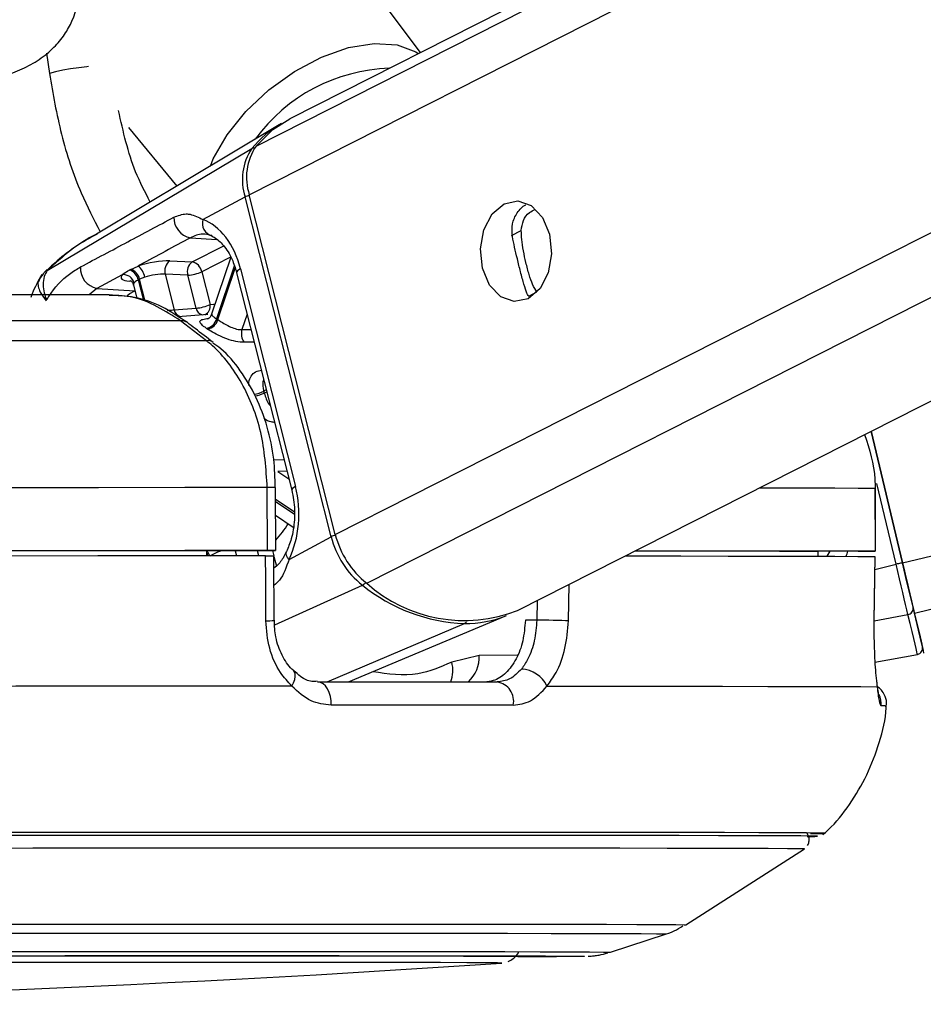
# Model space of a CAD drawing. Header units: millimetres. Extents: x 58489 to 443956, y 19852 to 392375.
# Tile 60 of 66: x 373146 to 375296, y 142791 to 145134. Entities that reach past the tile are written whole.
import ezdxf

# ---------------------------------------------------------------- set-up
doc = ezdxf.new("R2010")
doc.units = ezdxf.units.MM
doc.header["$LTSCALE"] = 50

msp = doc.modelspace()

# ---------------------------------------------------------------- linework, layer by layer
at = {"color": 8, "linetype": 'Continuous', "lineweight": 25}
for p, q in [((373692.08, 144717.08), (387185.81, 151554.36)), ((373708.17, 144832.97), (386976.99, 151556.27)), ((373896.89, 143908.65), (388954.15, 151538.15)), ((373971.71, 143792.76), (389252.28, 151535.42)), ((375246.76, 143841.35), (406815.94, 151375.02)), ((375275.34, 143721.53), (407327.11, 151370.36)), ((373209.76, 145053.65), (373216.31, 145005.82)), ((374316.2, 144620.1), (374339.54, 144631.92)), ((373551.84, 144614.92), (373614.68, 144610.61)), ((373556.32, 144557.53), (373631.25, 144595.49)), ((373647.62, 144568.78), (373579.02, 144534.02)), ((373656.45, 144547.49), (373614.46, 144421.81)), ((373212.47, 144537.49), (373211.31, 144537.01)), ((373617.39, 144419.85), (373658.27, 144542.2)), ((373411.63, 144510.57), (373406.5, 144511.07)), ((373427.94, 144514.66), (373440.48, 144465.21)), ((373444.25, 144463.9), (373431.01, 144516.19)), ((373329.57, 144494.25), (373311.19, 144479.1)), ((373419.3, 144488.1), (373419.98, 144488.45)), ((373420.09, 144488.02), (373419.3, 144488.1)), ((374357.44, 144476.09), (374376.56, 144485.78)), ((373686.98, 144432.69), (373674.75, 144396.07)), ((373674.75, 144396.07), (373696.15, 144396.49)), ((373732.61, 144252.6), (373726.62, 144249.57)), ((373727.71, 144245.24), (373733.7, 144248.28)), ((373750.56, 144086.08), (373774.58, 144086.94)), ((373781.59, 144059.25), (373760.3, 144058.41)), ((373760.3, 144058.41), (373786.19, 144041.11)), ((375231.41, 143837.68), (375185.51, 144030.02)), ((373798.73, 143962.88), (373754.79, 143992.24)), ((373754.79, 143987.16), (373798.94, 143957.66)), ((373658.66, 143869.89), (373661.75, 143857.68)), ((373714.87, 143857.7), (373711.74, 143870.03)), ((373747.22, 143870.13), (373750.34, 143857.82)), ((375067.72, 143856.85), (375074.98, 143868.6)), ((373750.73, 143856.29), (373756.51, 143833.45)), ((375181.11, 143825.68), (375231.41, 143837.68)), ((373752.72, 143693.49), (373961.37, 143788.08)), ((374451.76, 143703.33), (374453.65, 143790.08)), ((374377.59, 143751.53), (374376.58, 143704.99)), ((375179.41, 143702.95), (375259.82, 143718.52)), ((373877.15, 143557.64), (374203.97, 143696.41)), ((374330.17, 143621.17), (374239.61, 143620.93)), ((374009.29, 143199.65), (373990.08, 143199.65)), ((374039.2, 143199.65), (374009.29, 143199.65)), ((374292.81, 142888.8), (374292.82, 142888.83)), ((374489.73, 142904.76), (374488.81, 142904.59))]:
    msp.add_line(p, q, dxfattribs=at)
at = {"color": 7, "linetype": 'Continuous', "lineweight": 25}
for p, q in [((386930.01, 151556.7), (373788.54, 144897.93)), ((374330.76, 143727.81), (389730.87, 151531.04)), ((374099.73, 145055.61), (373732.37, 145546.04)), ((373763.61, 144883.7), (373328.41, 144623.32)), ((373404.71, 144877.47), (373519.33, 144737.55)), ((373211.31, 144537.01), (373698.17, 144827.01)), ((373581.81, 144657.92), (373682.15, 144711.76)), ((373886.97, 143903.32), (373682.15, 144711.76)), ((373896.89, 143908.65), (373692.08, 144717.08)), ((373409.92, 144539.55), (373427.31, 144547.33)), ((373502.63, 144559.78), (373556.32, 144557.53)), ((373647.82, 144568.45), (373602.51, 144432.81)), ((373389.7, 144526.91), (373329.57, 144494.25)), ((373491.96, 144527.85), (373513.36, 144443.39)), ((373545.65, 144525.6), (373491.96, 144527.85)), ((373565.47, 144447.4), (373545.65, 144525.6)), ((373579.02, 144534.02), (373598.83, 144455.82)), ((373661.93, 144531.6), (373793.11, 144013.83)), ((373671.06, 144540.72), (373802.24, 144022.95)), ((373416.48, 144502.28), (373424.47, 144470.72)), ((373443.27, 144520.95), (373431.01, 144516.19)), ((373329.57, 144494.25), (373419.3, 144488.1)), ((373513.36, 144443.39), (373565.47, 144447.4)), ((373593.32, 144431.99), (373522.1, 144426.71)), ((373589.93, 144369.76), (373528.59, 144417.02)), ((375172.11, 144154.12), (375246.76, 143841.33)), ((375246.76, 143841.35), (375172.12, 144154.12)), ((373735.2, 143870.2), (373735, 144020.2)), ((373754.95, 143870.18), (373754.75, 144020.18)), ((375181.61, 144018.82), (375181.81, 143868.82)), ((375182.07, 144018.81), (375181.61, 144018.82)), ((375182.28, 143868.81), (375182.07, 144018.81)), ((373754.84, 143954.27), (373796.63, 143926.35)), ((373786.63, 143849.48), (373886.97, 143903.32)), ((373590.43, 143869.94), (373590.3, 143857.64)), ((373590.43, 143869.71), (373740.31, 143870.11)), ((375045.32, 143868.73), (375045.12, 143856.92)), ((375132.27, 143868.67), (375045.31, 143868.56)), ((373751.17, 143704.26), (373750.72, 143857.67)), ((375179.39, 143702.06), (375181.54, 143856.3)), ((375180.82, 143856.31), (375181.1, 143856.32)), ((373928.49, 143557.65), (374304.54, 143716.11)), ((374376.58, 143704.99), (374349.14, 143704.91)), ((375178.96, 143701.95), (375179.42, 143702.06)), ((374239.61, 143620.93), (374173.92, 143604.86)), ((375181.17, 143604.77), (375282.43, 143623.39)), ((374730.79, 142979.78), (375013.25, 143160.93)), ((374551.78, 142914.56), (374684.86, 142958)), ((374292.27, 142888.74), (374292.81, 142888.8))]:
    msp.add_line(p, q, dxfattribs=at)
at = {"color": 8, "linetype": 'Continuous', "lineweight": 25, "flags": 128}
for points in [[(373599.42, 144785.47), (373606.48, 144802.25), (373639.18, 144859.69), (373683.95, 144915.54), (373738.38, 144966.78), (373799.53, 145010.64), (373864.1, 145044.76), (373928.62, 145067.31), (373989.61, 145077.06), (374043.78, 145073.5), (374088.2, 145056.81), (374094.36, 145052.89)], [(373309.63, 145022.22), (373305.41, 145021.78), (373286.07, 145019.43), (373266.76, 145016.54), (373248.24, 145013.22), (373231.2, 145009.61), (373216.31, 145005.82)], [(373692.47, 144715.52), (373692.45, 144715.51), (373689.53, 144714.7), (373686.77, 144713.78), (373684.28, 144712.78), (373682.15, 144711.76)], [(373671.06, 144540.72), (373666.98, 144538.27), (373664.03, 144535.94), (373662.3, 144533.78), (373661.87, 144531.88), (373661.93, 144531.6)], [(373401.21, 144477.73), (373407.96, 144481.88), (373419.3, 144488.1)], [(373598.83, 144455.82), (373606.99, 144456.75), (373610.6, 144457.03)], [(373754.74, 144020.18), (373754.63, 144020.18), (373752.78, 144020.19), (373748.76, 144020.2), (373742.75, 144020.2), (373735, 144020.2)], [(373802.24, 144022.95), (373798.16, 144020.51), (373795.21, 144018.17), (373793.48, 144016.01), (373793.05, 144014.11), (373793.11, 144013.79)], [(374906.97, 144019.77), (374930.55, 144019.73), (375015.59, 144019.54), (375085.96, 144019.32), (375141.38, 144019.08), (375181.61, 144018.82)], [(373786.63, 143849.48), (373783.11, 143853.96), (373780.75, 143858.31), (373779.61, 143862.38), (373779.75, 143866.03), (373780.4, 143867.9)], [(373793.3, 143547.71), (373797.58, 143555.91), (373800.34, 143563.79), (373801.49, 143571.03), (373800.96, 143577.3), (373798.78, 143582.34), (373797.05, 143584.39)], [(371376.96, 142979.67), (371618.12, 142979.99), (371858.46, 142980.29), (372096.67, 142980.55), (372331.43, 142980.8), (372561.48, 142981.01), (372785.56, 142981.19), (373002.43, 142981.34), (373210.92, 142981.46), (373409.89, 142981.54), (373598.25, 142981.59), (373774.96, 142981.61)], [(373774.96, 142981.61), (373939.09, 142981.59), (374089.7, 142981.54), (374226, 142981.46), (374347.23, 142981.34), (374452.74, 142981.19), (374541.93, 142981.01), (374614.33, 142980.8), (374669.55, 142980.55), (374707.28, 142980.29), (374727.31, 142979.99), (374730.79, 142979.78)], [(371378.26, 142957.9), (371616.03, 142958.21), (371852.98, 142958.5), (372087.84, 142958.77), (372319.3, 142959.01), (372546.11, 142959.22), (372767.03, 142959.39), (372980.85, 142959.54), (373186.41, 142959.66), (373382.57, 142959.74), (373568.28, 142959.79), (373742.51, 142959.81)], [(373742.51, 142959.81), (373904.32, 142959.79), (374052.82, 142959.74), (374187.2, 142959.66), (374306.72, 142959.54), (374410.74, 142959.39), (374498.68, 142959.22), (374570.06, 142959.01), (374624.5, 142958.77), (374661.7, 142958.5), (374681.45, 142958.21), (374684.84, 142957.99)], [(371321.62, 142914.38), (371555.03, 142914.69), (371787.96, 142914.99), (372019.04, 142915.25), (372246.96, 142915.49), (372470.42, 142915.7), (372688.13, 142915.88), (372898.85, 142916.03), (373101.38, 142916.15), (373294.54, 142916.23), (373477.24, 142916.28), (373648.43, 142916.29)], [(373648.43, 142916.29), (373807.13, 142916.28), (373952.42, 142916.23), (374083.48, 142916.15), (374199.55, 142916.03), (374299.98, 142915.88), (374384.19, 142915.7), (374451.69, 142915.49), (374502.09, 142915.25), (374535.11, 142914.99), (374550.56, 142914.69), (374551.78, 142914.56)]]:
    msp.add_lwpolyline(points, dxfattribs=at)
at = {"color": 7, "linetype": 'Continuous', "lineweight": 25, "flags": 128}
for points in [[(373708.17, 144832.97), (373748.51, 144872.43), (373788.54, 144897.93)], [(374298.4, 144695.67), (374331.15, 144702.56), (374363.27, 144691.2), (374389.87, 144663.33), (374406.9, 144623.18), (374411.78, 144576.86), (374403.74, 144531.44), (374384.04, 144493.82), (374355.64, 144469.73), (374322.9, 144462.84), (374290.77, 144474.2), (374264.17, 144502.08), (374247.14, 144542.23), (374242.27, 144588.54), (374250.29, 144633.96), (374270.01, 144671.58), (374298.4, 144695.67)], [(373528.59, 144417.02), (373353.7, 144416.95), (373171.65, 144416.85), (372983.12, 144416.73), (372788.82, 144416.59), (372589.49, 144416.42), (372385.9, 144416.24), (372178.8, 144416.02), (371969, 144415.79)], [(373589.93, 144369.76), (373408.51, 144369.69), (373219.5, 144369.59), (373023.63, 144369.47), (372821.67, 144369.32), (372614.4, 144369.15), (372402.65, 144368.95), (372187.22, 144368.73), (371968.98, 144368.49)], [(373735, 144020.2), (373538.51, 144020.13), (373333.45, 144020.02), (373120.68, 144019.89), (372901.07, 144019.73), (372675.53, 144019.54), (372445, 144019.32), (372210.42, 144019.08), (371972.76, 144018.82)], [(373735.2, 143870.2), (373538.71, 143870.13), (373333.66, 143870.02), (373120.89, 143869.89), (372901.27, 143869.73), (372675.73, 143869.54), (372445.2, 143869.32), (372210.63, 143869.08), (371972.97, 143868.82)], [(373590.43, 143869.94), (373415.51, 143869.87), (373233.96, 143869.77), (373046.39, 143869.65), (372853.44, 143869.51), (372655.76, 143869.34), (372454.04, 143869.16), (372248.96, 143868.95), (372041.21, 143868.73)], [(373740.31, 143870.11), (373746.99, 143870.13), (373751.77, 143870.15), (373754.43, 143870.17), (373754.84, 143870.18), (373752.99, 143870.19), (373748.96, 143870.2), (373742.95, 143870.2), (373735.2, 143870.2)], [(374610.98, 143869.79), (374630.96, 143869.77), (374728.67, 143869.65), (374815.28, 143869.51), (374890.47, 143869.34), (374954.02, 143869.16), (375005.69, 143868.95), (375045.32, 143868.73)], [(374611.61, 143870.11), (374718.16, 143870.02), (374831.41, 143869.89), (374930.76, 143869.73), (375015.79, 143869.54), (375086.17, 143869.32), (375141.58, 143869.08), (375181.81, 143868.82)], [(375181.81, 143868.82), (375182.12, 143868.8), (375180.17, 143868.79), (375176.04, 143868.77), (375169.94, 143868.75), (375162.13, 143868.73), (375152.96, 143868.71), (375142.86, 143868.69), (375132.27, 143868.67)], [(373730.94, 143857.7), (373535.36, 143857.63), (373331.34, 143857.52), (373119.69, 143857.39), (372901.29, 143857.23), (372677.03, 143857.04), (372447.81, 143856.83), (372214.59, 143856.59), (371978.31, 143856.32)], [(373731.42, 143703.33), (373731.1, 143803.31), (373730.94, 143857.7)], [(374586.98, 143857.63), (374593.71, 143857.63), (374719.51, 143857.52), (374832.02, 143857.39), (374930.77, 143857.23), (375015.38, 143857.04), (375085.48, 143856.83), (375140.79, 143856.59), (375181.1, 143856.32)], [(375181.1, 143856.32), (375179.71, 143756.35), (375178.96, 143701.95)], [(375246.76, 143841.33), (375246.46, 143841.26), (375245.58, 143841.05), (375244.14, 143840.71), (375242.22, 143840.26), (375239.87, 143839.7), (375237.22, 143839.07), (375234.36, 143838.39), (375231.41, 143837.68)], [(375259.82, 143718.52), (375257.24, 143729.35), (375254.28, 143741.75), (375251, 143755.53), (375247.43, 143770.49), (375243.63, 143786.42), (375239.66, 143803.09), (375235.56, 143820.26), (375231.41, 143837.68)], [(375275.34, 143721.53), (375272.73, 143732.42), (375269.76, 143744.88), (375266.47, 143758.74), (375262.88, 143773.78), (375259.05, 143789.81), (375255.06, 143806.57), (375250.94, 143823.83), (375246.76, 143841.35)], [(375246.76, 143841.33), (375250.5, 143825.66), (375254.18, 143810.21), (375257.76, 143795.22), (375261.18, 143780.88), (375264.39, 143767.42), (375267.34, 143755.02), (375270, 143743.87), (375272.32, 143734.13)], [(375272.32, 143734.13), (375277.35, 143713.01), (375281.76, 143694.45), (375285.55, 143678.55), (375288.68, 143665.4), (375291.12, 143655.08), (375292.89, 143647.66), (375293.94, 143643.16), (375294.3, 143641.63)], [(374451.76, 143703.33), (374444.45, 143703.52), (374435.68, 143703.73), (374425.82, 143703.95), (374415.34, 143704.19), (374404.69, 143704.42), (374394.38, 143704.63), (374384.87, 143704.82), (374376.58, 143704.99)], [(375282.43, 143623.39), (375282.06, 143624.97), (375280.97, 143629.59), (375279.16, 143637.23), (375276.64, 143647.84), (375273.43, 143661.36), (375269.54, 143677.71), (375265, 143696.8), (375259.82, 143718.52)], [(375297.97, 143626.25), (375297.97, 143626.25), (375296.51, 143632.46), (375292.17, 143650.74), (375285.06, 143680.66), (375275.34, 143721.53)], [(373793.3, 143547.71), (373584.13, 143547.64), (373364.75, 143547.53), (373136.21, 143547.39), (372899.63, 143547.22), (372656.15, 143547.01), (372406.94, 143546.78), (372153.19, 143546.51), (371896.13, 143546.22)], [(373854.53, 143557.64), (373911.78, 143557.65), (373968.01, 143557.65), (374023.19, 143557.66), (374077.28, 143557.66), (374130.28, 143557.66), (374182.16, 143557.65), (374232.89, 143557.65), (374282.47, 143557.64)], [(373886.75, 143502.32), (373886.77, 143512.79), (373885.37, 143523.04), (373882.61, 143532.62), (373878.63, 143541.09), (373873.59, 143548.1), (373867.72, 143553.33), (373861.27, 143556.56), (373854.53, 143557.64)], [(374400.68, 143547.71), (374555.05, 143547.64), (374694.52, 143547.53), (374818.43, 143547.39), (374926.19, 143547.22), (375017.28, 143547.01), (375091.25, 143546.78), (375147.76, 143546.51), (375186.52, 143546.22)], [(374320.45, 143502.32), (374270.21, 143502.33), (374218.79, 143502.34), (374166.21, 143502.34), (374112.5, 143502.34), (374057.68, 143502.34), (374001.76, 143502.34), (373944.78, 143502.33), (373886.75, 143502.32)], [(373996.91, 143192.44), (373812.16, 143192.43), (373615.73, 143192.38), (373408.59, 143192.29), (373191.78, 143192.17), (372966.38, 143192.03), (372733.5, 143191.84), (372494.32, 143191.63), (372250.03, 143191.39), (372001.83, 143191.12), (371750.97, 143190.82), (371498.69, 143190.49), (371246.26, 143190.14)], [(373993.72, 143192.43), (373809.2, 143192.42), (373613.01, 143192.37), (373406.14, 143192.28), (373189.6, 143192.17), (372964.49, 143192.02), (372731.91, 143191.83), (372493.03, 143191.62), (372249.04, 143191.38), (372001.16, 143191.11), (371750.61, 143190.81), (371498.65, 143190.49), (371246.54, 143190.14)], [(373990.08, 143199.65), (373825.77, 143199.63), (373630.75, 143199.58), (373425.19, 143199.5), (373210.09, 143199.38), (372986.5, 143199.24), (372755.51, 143199.06), (372518.24, 143198.85), (372275.86, 143198.61), (372029.53, 143198.34), (371780.46, 143198.05), (371529.86, 143197.73), (371278.96, 143197.39)], [(375020.29, 143189.91), (375033.45, 143190.14), (375040.13, 143190.49), (375029.01, 143190.81), (375000.14, 143191.11), (374953.66, 143191.38), (374889.83, 143191.62), (374808.93, 143191.83), (374711.39, 143192.02), (374597.68, 143192.17), (374468.39, 143192.28), (374324.13, 143192.37), (374165.64, 143192.42), (373993.72, 143192.43)], [(375020.28, 143189.86), (375037.97, 143190.14), (375044.65, 143190.49), (375033.51, 143190.82), (375004.6, 143191.12), (374958.07, 143191.39), (374894.15, 143191.63), (374813.15, 143191.84), (374715.49, 143192.03), (374601.64, 143192.17), (374472.18, 143192.29), (374327.75, 143192.38), (374169.06, 143192.43), (373996.91, 143192.44)], [(375027.85, 143196.93), (375035.51, 143197.02), (375057.38, 143197.39), (375061.76, 143197.73), (375048.63, 143198.05), (375018.05, 143198.34), (374970.16, 143198.61), (374905.21, 143198.85), (374823.51, 143199.06), (374725.46, 143199.24), (374611.53, 143199.38), (374482.29, 143199.5), (374338.36, 143199.58), (374180.44, 143199.63), (374039.2, 143199.65)], [(371248.25, 143160.64), (371498.46, 143160.99), (371748.51, 143161.31), (371997.15, 143161.6), (372243.16, 143161.87), (372485.31, 143162.11), (372722.37, 143162.32), (372953.19, 143162.5), (373176.6, 143162.65), (373391.5, 143162.77), (373596.81, 143162.85), (373791.51, 143162.9), (373974.63, 143162.92)], [(373974.63, 143162.92), (374145.26, 143162.9), (374302.55, 143162.85), (374445.7, 143162.77), (374574.03, 143162.65), (374686.87, 143162.5), (374783.67, 143162.32), (374863.96, 143162.11), (374927.31, 143161.87), (374973.43, 143161.6), (375002.08, 143161.31), (375013.13, 143160.99), (375013.26, 143160.94)], [(374292.82, 142888.83), (374292.81, 142888.83), (374282.89, 142889.12), (374255.16, 142889.38), (374209.81, 142889.62), (374147.13, 142889.82), (374067.5, 142890), (373971.44, 142890.14), (373859.54, 142890.25), (373732.53, 142890.33), (373591.19, 142890.38), (373436.43, 142890.39), (373269.21, 142890.36), (373090.61, 142890.31), (372901.75, 142890.21), (372703.82, 142890.09), (372498.06, 142889.94), (372285.8, 142889.75), (372068.37, 142889.53), (371847.13, 142889.29), (371623.49, 142889.02), (371398.88, 142888.72), (371174.69, 142888.4)], [(371241.94, 142904.19), (371467.5, 142904.51), (371693.08, 142904.8), (371917.25, 142905.06), (372138.66, 142905.3), (372355.93, 142905.51), (372567.72, 142905.69), (372772.73, 142905.84), (372969.69, 142905.96), (373157.39, 142906.04), (373334.67, 142906.09), (373500.44, 142906.11)], [(371293.9, 142904.47), (371525.4, 142904.78), (371756.56, 142905.08), (371986.02, 142905.34), (372212.44, 142905.58), (372434.49, 142905.79), (372650.86, 142905.97), (372860.28, 142906.12), (373061.54, 142906.24), (373253.44, 142906.32), (373434.87, 142906.37), (373604.74, 142906.39)], [(373500.44, 142906.11), (373653.68, 142906.09), (373793.43, 142906.04), (373918.84, 142905.96), (374029.15, 142905.84), (374123.66, 142905.69), (374201.79, 142905.51), (374263.07, 142905.3), (374307.11, 142905.06), (374333.65, 142904.8), (374342.5, 142904.51), (374342.5, 142904.51)], [(373604.74, 142906.39), (373762.07, 142906.37), (373905.94, 142906.32), (374035.49, 142906.24), (374149.98, 142906.12), (374248.73, 142905.97), (374331.16, 142905.79), (374396.77, 142905.58), (374445.2, 142905.34), (374476.16, 142905.08), (374489.46, 142904.78), (374489.73, 142904.76)], [(374488.81, 142904.59), (374485.02, 142904.47), (374462.88, 142904.13), (374423.16, 142903.77), (374366.09, 142903.39), (374331.12, 142903.19)]]:
    msp.add_lwpolyline(points, dxfattribs=at)
at = {"color": 8, "linetype": 'Continuous', "lineweight": 25}
for centre, radius, start, end in [((374038, 144607.94), 410.22, 91.75317, 143.92563), ((373703.39, 144817.58), 10.78, 83.5864, 118.9996), ((373577.15, 144451.49), 22.11, 295.21036, 11.28534), ((373534.74, 144447.72), 21.82, 191.46474, 250.84115), ((373586.62, 144451.62), 21.57, 191.29394, 252.77912), ((373592.73, 144347.64), 22.3, 52.1645, 97.19356), ((373688.43, 144328.64), 87.81, 279.93665, 295.77758), ((373689.91, 144327.06), 90.13, 280.17742, 294.79486), ((373552.53, 144081.92), 275.42, 317.29333, 327.55261), ((373909.75, 143856.71), 51.88, 103.89062, 116.05436), ((373562.39, 143847.69), 36.82, 15.70084, 36.73246), ((373559.33, 143846.56), 36.72, 17.2323, 31.88348), ((373950.39, 143809.52), 24.09, 297.12343, 321.74072), ((373735.85, 143819.16), 115.91, 267.80802, 277.60893), ((374199.29, 143706.53), 11.15, 294.82976, 330.3363), ((374157.36, 143617.73), 82.31, 313.12227, 2.23003), ((374102.43, 143584.88), 74.23, 338.48263, 15.61576), ((375145.94, 143506), 50.18, 353.87709, 25.57867), ((375200.99, 143464.15), 36.87, 78.35997, 98.03371)]:
    msp.add_arc(centre, radius, start, end, dxfattribs=at)
at = {"color": 7, "linetype": 'Continuous', "lineweight": 25}
for centre, radius, start, end in [((373893.22, 144667.92), 251.71, 119.65469, 140.79812), ((373818.18, 144758.63), 132.77, 145.94917, 198.23452), ((373807.59, 144753.07), 132.06, 145.95116, 198.22581), ((373560.96, 144662.43), 48.38, 178.61531, 259.13652), ((373610.37, 144648.91), 29.95, 162.49205, 256.33961), ((373404.21, 144515.35), 39.45, 8.16526, 54.16915), ((373521, 144535.89), 30.14, 127.56514, 195.46754), ((373574.69, 144533.64), 30.14, 127.56516, 195.46752), ((373549.85, 144528.56), 29.68, 10.61195, 77.40798), ((373338.73, 144541.85), 48.47, 175.9344, 259.11565), ((373392.18, 144500.29), 26.74, 15.00211, 95.32447), ((373397.86, 144508.71), 30.67, 11.18959, 72.77193), ((373400.96, 144510.25), 30.64, 11.18149, 72.98164), ((373540.99, 144614.4), 88.92, 273.00311, 295.32237), ((373560.82, 144536.12), 88.84, 272.99876, 295.33359), ((373531.41, 144394.74), 22.46, 53.67231, 97.21873), ((373583.85, 144430.25), 31.76, 281.69109, 344.57625), ((373586.57, 144428.8), 32.1, 281.5181, 343.79434), ((373441.38, 144159.72), 314.08, 55.91541, 56.55911), ((373531.16, 144307.79), 108.82, 55.38563, 57.09392), ((373707.21, 144385.9), 34.02, 162.59492, 215.90456), ((373427.59, 144172.07), 308.91, 13.70137, 14.52842), ((374092.4, 143954.32), 211.67, 193.9402, 231.75444), ((374103.44, 143959.91), 212.82, 193.93756, 231.75645), ((374221.46, 144109.55), 413.51, 231.02563, 267.57591), ((374203.93, 144051.57), 347.72, 228.09942, 291.39102), ((375258.41, 143732.46), 14.01, 275.79379, 6.85119), ((374205.82, 143953.53), 257.12, 269.58815, 292.57765), ((375279.7, 143638.15), 15.01, 280.45727, 13.39275), ((374337.27, 143518.52), 69.81, 24.71849, 87.72509), ((374274.74, 143511.63), 46.65, 348.48575, 80.45908), ((371410.74, 185129.66), 42339.09, 266.251576, 273.902475)]:
    msp.add_arc(centre, radius, start, end, dxfattribs=at)
for centre, major_axis, ratio, start_param, end_param in [((373555.03, 144478.46), (-4.21, 184.56), 0.672031, 5.0411134, 6.0317791), ((373458.73, 144536.02), (68.5, 14.63), 0.2751988, 0.8179704, 1.9876637), ((373455.67, 144534.47), (68.5, 14.63), 0.2751988, 2.8038701, 3.8548433), ((373463.76, 144512.52), (44.27, 8.46), 0.2951963, 0.8251347, 1.994828), ((373686.21, 143960.69), (-4.21, 184.56), 0.672031, 4.0504477, 5.0411134)]:
    msp.add_ellipse(centre, major_axis=major_axis, ratio=ratio, start_param=start_param, end_param=end_param, dxfattribs=at)
at = {"color": 8, "linetype": 'Continuous', "lineweight": 25}
for centre, major_axis, ratio, start_param, end_param in [((373460.7, 144510.97), (44.27, 8.46), 0.2951963, 2.8110344, 3.1591451), ((374941.89, 143927.29), (118.89, 141.2), 0.9999287, 5.0198974, 5.0889309)]:
    msp.add_ellipse(centre, major_axis=major_axis, ratio=ratio, start_param=start_param, end_param=end_param, dxfattribs=at)
at = {"color": 7, "linetype": 'Continuous', "lineweight": 25}
for points, knots in [([(372363.75, 144820.48), (372364.42, 144833.44), (372365.58, 144856.26), (372381.5, 144891.28), (372424.73, 144925.61), (372494.78, 144941.97), (372575.37, 144957.27), (372646.6, 144968.1), (372718.12, 144965.33), (372794.07, 144961.45), (372874.94, 144963.91), (372963.11, 144972.54), (373060.24, 144985.07), (373137.27, 145007.54), (373192.54, 145037.75), (373227.02, 145065.86), (373253.02, 145097.3), (373279.65, 145145.67), (373294.21, 145221.68), (373275.39, 145328.7), (373220.44, 145454.21), (373163.47, 145540.77), (373131.25, 145589.72)], [0, 0, 0, 0, 0.0221114, 0.0388996, 0.0723647, 0.1461131, 0.2074679, 0.2442456, 0.2861234, 0.338202, 0.3951457, 0.4565608, 0.5153738, 0.5706854, 0.5975522, 0.6232965, 0.6462132, 0.6674507, 0.7194316, 0.7854823, 0.8786783, 1, 1, 1, 1]), ([(374318.23, 144617.95), (374317.45, 144628.1), (374315.9, 144648.39), (374329.25, 144674.55), (374341.68, 144690.22), (374350.34, 144693.07), (374350.42, 144693.1)], [0, 0, 0, 0, 0.3293286, 0.6581426, 0.9968048, 1, 1, 1, 1]), ([(373512.59, 144663.6), (373522.45, 144667.37), (373535.53, 144672.36), (373558.07, 144670.24), (373571.51, 144663.27), (373581.81, 144657.92)], [0, 0, 0, 0, 0.4178468, 0.5540353, 1, 1, 1, 1]), ([(374339.54, 144631.92), (374340.63, 144640.11), (374342.79, 144656.49), (374355.9, 144674.39), (374367.75, 144679.58), (374372.47, 144681.65)], [0, 0, 0, 0, 0.3760708, 0.7516288, 1, 1, 1, 1]), ([(373290.37, 144545.29), (373327.88, 144565.21), (373401.89, 144604.52), (373476.02, 144644.09), (373512.59, 144663.6)], [0, 0, 0, 0, 0.50674676, 1, 1, 1, 1]), ([(373329.75, 144623.55), (373325.57, 144621.33), (373287.87, 144601.31), (373247.7, 144572.68), (373215.85, 144542.53), (373211.56, 144538.46)], [0, 0, 0, 0, 0.0972576, 0.8781582, 1, 1, 1, 1]), ([(373603.3, 144619.81), (373595.81, 144621.85), (373578.39, 144626.59), (373561.48, 144619.16), (373551.84, 144614.92)], [0, 0, 0, 0, 0.4297916, 1, 1, 1, 1]), ([(373598.03, 144620.95), (373601.6, 144619.43), (373612.11, 144614.96), (373631.46, 144598.05), (373650.8, 144567.91), (373658.59, 144542.5), (373661.93, 144531.6)], [0, 0, 0, 0, 0.1515453, 0.4465719, 0.7626502, 1, 1, 1, 1]), ([(374352.51, 144482.63), (374350.37, 144489.2), (374346.08, 144502.4), (374338.04, 144531.97), (374330.2, 144563.52), (374323.41, 144592.81), (374319.95, 144609.62), (374318.23, 144617.95)], [0, 0, 0, 0, 0.2220619, 0.4457801, 0.6401425, 0.8216589, 1, 1, 1, 1]), ([(374376.56, 144485.78), (374373.13, 144491.1), (374366.81, 144500.88), (374358.15, 144526.17), (374350.5, 144554.54), (374344.39, 144584.05), (374340.4, 144610.15), (374339.81, 144625.09), (374339.54, 144631.92)], [0, 0, 0, 0, 0.20463696, 0.37632079, 0.54882062, 0.70335607, 0.86428534, 1, 1, 1, 1]), ([(373551.84, 144614.92), (373511.94, 144593.26), (373470.43, 144570.73), (373428.93, 144548.21), (373427.31, 144547.33)], [0, 0, 0, 0, 0.9610404, 1, 1, 1, 1]), ([(373198.38, 144527.15), (373190.05, 144512.38), (373180.31, 144495.09), (373173.23, 144475.77), (373172.2, 144472.96)], [0, 0, 0, 0, 0.8545593, 1, 1, 1, 1]), ([(373210.87, 144539.13), (373209.42, 144537.77), (373206.34, 144534.87), (373202.11, 144529.44), (373198.38, 144524.54), (373195.59, 144520.64), (373193.65, 144517.7), (373192.56, 144516.05), (373192.03, 144515.19), (373191.75, 144514.78), (373191.62, 144514.56), (373191.55, 144514.45), (373191.52, 144514.4), (373191.5, 144514.37), (373191.49, 144514.36), (373191.49, 144514.36), (373191.49, 144514.36), (373191.49, 144514.36)], [0, 0, 0, 0, 0.2106877, 0.4477009, 0.6198697, 0.7888788, 0.8927424, 0.9467462, 0.9733861, 0.9866927, 0.9932441, 0.9969152, 0.9988865, 0.9995943, 0.999819, 0.9999322, 1, 1, 1, 1]), ([(373211.31, 144537.01), (373208.5, 144532.32), (373202.7, 144522.62), (373200.75, 144503.96), (373203.11, 144484.88), (373207.57, 144472.41), (373209.61, 144466.7)], [0, 0, 0, 0, 0.26183, 0.5417306, 0.7903937, 1, 1, 1, 1]), ([(373209.62, 144466.68), (373211.38, 144469.56), (373226.34, 144494.07), (373255.03, 144524.02), (373281.69, 144540.06), (373290.37, 144545.29)], [0, 0, 0, 0, 0.0822516, 0.7008346, 1, 1, 1, 1]), ([(373389.7, 144526.91), (373390.96, 144527.92), (373395.56, 144531.59), (373402.15, 144535.31), (373406.94, 144538.01)], [0, 0, 0, 0, 0.27455, 1, 1, 1, 1]), ([(373406.94, 144538.01), (373407.17, 144538.13), (373408.17, 144538.65), (373409.16, 144539.16), (373409.92, 144539.55)], [0, 0, 0, 0, 0.2351599, 1, 1, 1, 1]), ([(373408.47, 144513.38), (373408.37, 144513.41), (373407.97, 144513.54), (373410.56, 144512.26), (373414.79, 144508.14), (373415.6, 144503.77), (373415.9, 144502.13)], [0, 0, 0, 0, 0.0943604, 0.3932181, 0.7727979, 1, 1, 1, 1]), ([(373427.94, 144514.66), (373424.9, 144512.86), (373420.67, 144510.36), (373418.6, 144507.9), (373418.01, 144507.21)], [0, 0, 0, 0, 0.7186569, 1, 1, 1, 1]), ([(373431.01, 144516.19), (373430.23, 144515.81), (373429.21, 144515.3), (373428.18, 144514.79), (373427.94, 144514.66)], [0, 0, 0, 0, 0.7635644, 1, 1, 1, 1]), ([(373358.4, 144479.11), (373337.65, 144479.11), (373256.15, 144479.07), (373107.33, 144479.01), (372909.54, 144478.88), (372704.41, 144478.73), (372493.28, 144478.56), (372277.03, 144478.35), (372100.35, 144478.17), (371995.75, 144478.05), (371965.37, 144478.02)], [0, 0, 0, 0, 0.0505784, 0.1987049, 0.346847, 0.4949803, 0.6431121, 0.791242, 0.9393672, 1, 1, 1, 1]), ([(373544.66, 144412.75), (373524.91, 144426.15), (373485.31, 144453.02), (373421.89, 144475.23), (373379.22, 144477.33), (373359.25, 144478.31)], [0, 0, 0, 0, 0.3460587, 0.6938881, 1, 1, 1, 1]), ([(374357.43, 144476.09), (374356.09, 144477.09), (374353.74, 144478.83), (374352.88, 144481.49), (374352.51, 144482.63)], [0, 0, 0, 0, 0.572223, 1, 1, 1, 1]), ([(373602.21, 144432.96), (373601.17, 144430.42), (373599.15, 144425.5), (373594.45, 144422), (373592.26, 144421.09), (373592.49, 144421.15), (373592.55, 144421.17)], [0, 0, 0, 0, 0.3372333, 0.6517528, 0.8986759, 1, 1, 1, 1]), ([(373606.01, 144365.56), (373591.72, 144376.59), (373571.29, 144392.36), (373550.86, 144408.1), (373544.72, 144412.82)], [0, 0, 0, 0, 0.6999388, 1, 1, 1, 1]), ([(373590.28, 144399.15), (373587.9, 144400.78), (373581.11, 144405.43), (373574.67, 144411.83), (373574.19, 144417.25), (373580.52, 144420.9), (373590, 144422.07), (373594.79, 144422.66)], [0, 0, 0, 0, 0.1166832, 0.3330118, 0.5518766, 0.7738668, 1, 1, 1, 1]), ([(373617.39, 144419.85), (373620.9, 144417.52), (373627.91, 144412.86), (373641.25, 144405.29), (373655.14, 144399.12), (373666.69, 144396.12), (373672.7, 144396.09), (373674.75, 144396.07)], [0, 0, 0, 0, 0.21994858, 0.44038957, 0.66314045, 0.88549633, 1, 1, 1, 1]), ([(373679.65, 144365.95), (373676.52, 144366.01), (373667.34, 144366.17), (373649.83, 144369.91), (373628.61, 144377.7), (373608.36, 144387.58), (373598.08, 144394.11), (373592.98, 144397.35)], [0, 0, 0, 0, 0.1195705, 0.3492868, 0.5729721, 0.788371, 1, 1, 1, 1]), ([(373735, 144020.2), (373731.89, 144064.87), (373725.66, 144154.19), (373677.82, 144272.8), (373626.82, 144339.41), (373594.93, 144365.65), (373589.93, 144369.76)], [0, 0, 0, 0, 0.3136571, 0.6271496, 0.9416244, 1, 1, 1, 1]), ([(373754.02, 144020.16), (373753.45, 144042.78), (373752.22, 144091.9), (373736.29, 144165.12), (373709.64, 144236.95), (373671.74, 144299.6), (373636.34, 144342.94), (373611.6, 144359.62), (373605.25, 144363.9)], [0, 0, 0, 0, 0.1631562, 0.3541199, 0.5460646, 0.7396223, 0.9331558, 1, 1, 1, 1]), ([(375156.75, 144146.34), (375167.79, 144111.3), (375180.99, 144069.42), (375181.52, 144025.93), (375181.61, 144018.82)], [0, 0, 0, 0, 0.8364922, 1, 1, 1, 1]), ([(373793.11, 144013.83), (373794.76, 144006.27), (373799.72, 143983.7), (373800.99, 143943.31), (373794.17, 143900.19), (373784.58, 143877.69), (373780.42, 143867.93)], [0, 0, 0, 0, 0.1539989, 0.4595755, 0.7657277, 1, 1, 1, 1]), ([(373780.4, 143868.18), (373779.55, 143866.39), (373773.9, 143854.47), (373764.07, 143838.74), (373754.87, 143831.48), (373750.81, 143828.28)], [0, 0, 0, 0, 0.08975268, 0.59829819, 1, 1, 1, 1]), ([(373730.94, 143857.7), (373735.05, 143857.7), (373743.27, 143857.7), (373749.91, 143857.69), (373750.11, 143857.68), (373750.2, 143857.67)], [0, 0, 0, 0, 0.36547444, 0.73092677, 1, 1, 1, 1]), ([(373797.27, 143584.57), (373795.99, 143585.72), (373785.7, 143594.95), (373769.06, 143620.48), (373753.68, 143661.4), (373752.33, 143690.99), (373751.72, 143704.4)], [0, 0, 0, 0, 0.0477602, 0.3838812, 0.7207709, 1, 1, 1, 1]), ([(374349.14, 143704.91), (374347.76, 143688.19), (374345, 143654.73), (374328.16, 143610.45), (374303.74, 143577.16), (374276.98, 143559.93), (374259.3, 143558.22), (374252.48, 143557.56)], [0, 0, 0, 0, 0.2152971, 0.430564, 0.6464907, 0.863797, 1, 1, 1, 1]), ([(374376.58, 143704.99), (374375.2, 143688.31), (374372.43, 143654.95), (374358.29, 143614.65), (374345.37, 143595.97), (374340.04, 143588.27)], [0, 0, 0, 0, 0.3700127, 0.7403155, 1, 1, 1, 1]), ([(373793.3, 143547.71), (373784.07, 143557.97), (373761.7, 143582.83), (373737.06, 143636.55), (373733.3, 143681.1), (373731.42, 143703.33)], [0, 0, 0, 0, 0.2603554, 0.630699, 1, 1, 1, 1]), ([(374400.68, 143547.71), (374408.16, 143557.97), (374426.29, 143582.83), (374446.18, 143636.55), (374449.9, 143681.1), (374451.76, 143703.33)], [0, 0, 0, 0, 0.2603554, 0.630699, 1, 1, 1, 1]), ([(375178.96, 143701.95), (375178.89, 143688.67), (375178.68, 143652.93), (375180.99, 143597.85), (375184.36, 143562.14), (375186.38, 143547.3), (375186.52, 143546.22)], [0, 0, 0, 0, 0.2204923, 0.5936565, 0.9703642, 1, 1, 1, 1]), ([(374340.04, 143588.27), (374330.93, 143579.14), (374313.38, 143561.54), (374292.5, 143558.9), (374282.47, 143557.64)], [0, 0, 0, 0, 0.5194192, 1, 1, 1, 1]), ([(373853.74, 143559.4), (373849.43, 143559.06), (373836.14, 143558), (373817.61, 143566.06), (373803.03, 143580.14), (373797.42, 143585.56)], [0, 0, 0, 0, 0.2279636, 0.7026875, 1, 1, 1, 1]), ([(373886.75, 143502.32), (373870.54, 143504.26), (373836.47, 143508.35), (373808.15, 143534.18), (373793.3, 143547.71)], [0, 0, 0, 0, 0.4758583, 1, 1, 1, 1]), ([(374320.45, 143502.32), (374334.45, 143504.26), (374363.88, 143508.35), (374388.03, 143534.18), (374400.68, 143547.71)], [0, 0, 0, 0, 0.4758583, 1, 1, 1, 1]), ([(375190.54, 143526.26), (375190.55, 143526.23), (375190.58, 143526.12), (375189.04, 143533.92), (375187.66, 143544.9), (375185.98, 143556.6), (375185.58, 143559.35)], [0, 0, 0, 0, 0.1142561, 0.4138374, 0.8617044, 1, 1, 1, 1]), ([(375207.53, 143498.6), (375207.98, 143500.36), (375210.04, 143508.37), (375206.8, 143522.04), (375199.41, 143535.64), (375191.98, 143543.59), (375187.42, 143546.35), (375186.23, 143547.07)], [0, 0, 0, 0, 0.0959713, 0.4363103, 0.70115, 0.9219945, 1, 1, 1, 1]), ([(375186.52, 143546.22), (375187.96, 143533.56), (375190.92, 143507.47), (375194.17, 143502.97), (375195.84, 143500.65)], [0, 0, 0, 0, 0.48535095, 1, 1, 1, 1]), ([(375057.23, 143194.05), (375061.62, 143197.87), (375085.81, 143218.91), (375122.2, 143266.25), (375164.29, 143335.82), (375192.56, 143413.66), (375207.43, 143469.48), (375208.03, 143498.74), (375208.06, 143500.06)], [0, 0, 0, 0, 0.0501483, 0.2760362, 0.5097525, 0.7479796, 0.9886336, 1, 1, 1, 1]), ([(375020.66, 143168.39), (375020.76, 143168.51), (375022.75, 143170.78), (375024.7, 143177.09), (375024.96, 143185.96), (375022.58, 143193.3), (375019.88, 143196.56), (375018.95, 143197.68)], [0, 0, 0, 0, 0.015592, 0.2968299, 0.5878611, 0.8585193, 1, 1, 1, 1]), ([(374677.47, 142956.09), (374686.24, 142958.57), (374702.65, 142963.23), (374717.15, 142973.01), (374723.9, 142977.56)], [0, 0, 0, 0, 0.5349194, 1, 1, 1, 1]), ([(374307.92, 142892.4), (374309.16, 142892.86), (374314.13, 142894.71), (374323.39, 142901.49), (374330.9, 142908.86), (374332.8, 142914.1), (374332.96, 142914.52)], [0, 0, 0, 0, 0.1314882, 0.5248032, 0.9621162, 1, 1, 1, 1]), ([(374498.38, 142904.84), (374500.15, 142904.91), (374502.79, 142905.02), (374512.43, 142905.92), (374526.26, 142907.72), (374538.44, 142910.9), (374545.74, 142912.81)], [0, 0, 0, 0, 0.3930735, 0.5851403, 0.7509878, 1, 1, 1, 1])]:
    msp.add_open_spline(points, degree=3, knots=knots, dxfattribs=at)
at = {"color": 8, "linetype": 'Continuous', "lineweight": 25}
for points, knots in [([(373216.31, 145005.82), (373224.8, 144957.11), (373242.04, 144858.26), (373284.45, 144731.08), (373321.64, 144659.05), (373337.33, 144628.66)], [0, 0, 0, 0, 0.3597033, 0.7298258, 1, 1, 1, 1]), ([(373456.28, 144699.82), (373444.04, 144723.29), (373409.77, 144788.95), (373392.06, 144867.32), (373380.69, 144917.68)], [0, 0, 0, 0, 0.35740275, 1, 1, 1, 1]), ([(373328.39, 144623.37), (373327.94, 144623.15), (373284.34, 144602.36), (373247.63, 144569.51), (373211.31, 144537.01)], [0, 0, 0, 0, 0.01034802, 1, 1, 1, 1]), ([(373192.84, 144513.37), (373191.73, 144512.4), (373187.94, 144509.07), (373189.47, 144498.92), (373194.12, 144484.1), (373203.07, 144471.98), (373208.31, 144464.87)], [0, 0, 0, 0, 0.1134107, 0.3881729, 0.6415702, 1, 1, 1, 1]), ([(373528.59, 144417.02), (373491.71, 144440.53), (373436.96, 144475.42), (373377.69, 144477.14), (373358.34, 144477.7)], [0, 0, 0, 0, 0.6735891, 1, 1, 1, 1]), ([(373497.48, 144441.95), (373500.87, 144442.23), (373506.75, 144442.72), (373511.39, 144443.19), (373513.36, 144443.39)], [0, 0, 0, 0, 0.5749549, 1, 1, 1, 1]), ([(373602.65, 144432.76), (373602.74, 144431.87), (373602.94, 144430.02), (373608.03, 144426.08), (373612.78, 144422.92), (373614.46, 144421.81)], [0, 0, 0, 0, 0.3747218, 0.7797395, 1, 1, 1, 1]), ([(373703.75, 144366.49), (373701.05, 144366.43), (373693.02, 144366.25), (373684.98, 144366.07), (373679.65, 144365.95)], [0, 0, 0, 0, 0.3369915, 1, 1, 1, 1]), ([(373691.17, 144263.44), (373691.1, 144265.92), (373690.81, 144274.86), (373696.05, 144286.36), (373706.22, 144296.92), (373716.68, 144298.96), (373721.96, 144300)], [0, 0, 0, 0, 0.1116615, 0.4032125, 0.6988129, 1, 1, 1, 1]), ([(373726.28, 144277.57), (373725.49, 144275.21), (373723.59, 144269.6), (373724.34, 144259.44), (373726.03, 144252.14), (373726.62, 144249.57)], [0, 0, 0, 0, 0.3179406, 0.7596211, 1, 1, 1, 1]), ([(373727.71, 144245.24), (373729.15, 144240.49), (373732.04, 144230.98), (373737.25, 144220.3), (373741.2, 144216.12), (373742.09, 144215.18)], [0, 0, 0, 0, 0.4359116, 0.8729292, 1, 1, 1, 1]), ([(373753.62, 144175.02), (373750.61, 144175.4), (373741.81, 144176.49), (373732.32, 144179.92), (373726.96, 144185.13), (373726.64, 144185.44)], [0, 0, 0, 0, 0.3285419, 0.9596198, 1, 1, 1, 1]), ([(373625.45, 143869.8), (373622.55, 143868.65), (373614.9, 143865.6), (373605.44, 143860.84), (373599.95, 143858), (373598.01, 143857)], [0, 0, 0, 0, 0.2837223, 0.7477317, 1, 1, 1, 1]), ([(373786.63, 143849.48), (373780.34, 143830.73), (373771.69, 143804.91), (373755.39, 143791.38), (373750.93, 143787.67)], [0, 0, 0, 0, 0.72643467, 1, 1, 1, 1]), ([(374173.92, 143604.86), (374147.28, 143593.37), (374085.74, 143566.84), (374021.97, 143576.39), (373985.81, 143581.81)], [0, 0, 0, 0, 0.4330841, 1, 1, 1, 1])]:
    msp.add_open_spline(points, degree=3, knots=knots, dxfattribs=at)

doc.saveas('drawing.dxf')
